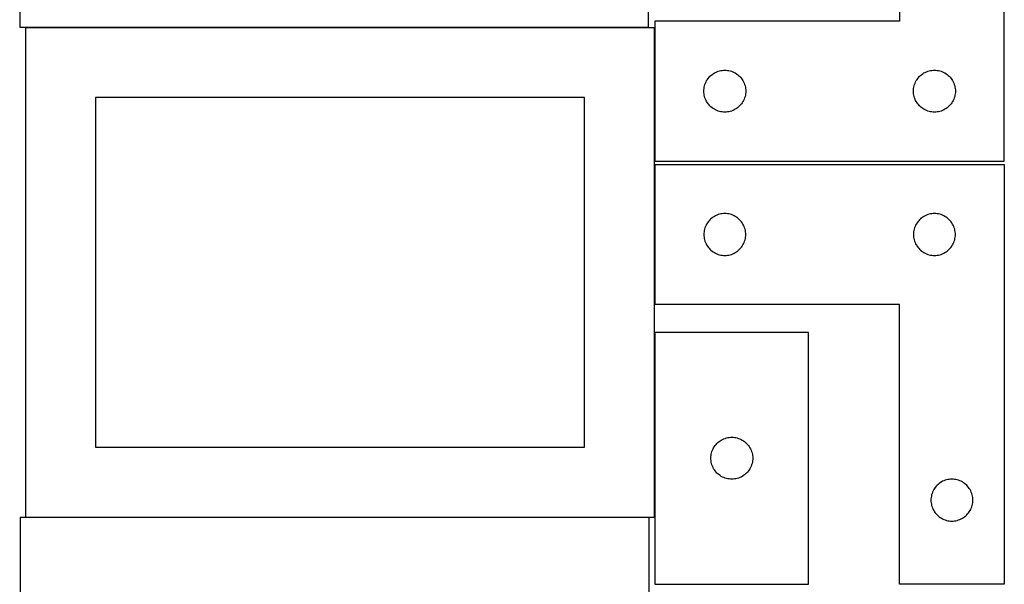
# Model space of a CAD drawing. Header units: millimetres. Extents: x 7 to 1243, y 7 to 2493.
# Tile 3 of 18: x 820 to 1243, y 188 to 430. Entities that reach past the tile are written whole.
import ezdxf

# ---------------------------------------------------------------- set-up
doc = ezdxf.new("R2010")
doc.units = ezdxf.units.MM
doc.layers.add('COMMON', color=5, linetype='CONTINUOUS', true_color=0x0000ff)
doc.layers.add('CUT', color=7, linetype='CONTINUOUS', true_color=0x000000)

msp = doc.modelspace()

# ---------------------------------------------------------------- linework, layer by layer
at = {"layer": 'COMMON'}
for p, q in [((1092.504737, 369.56293), (1092.504737, 426.777742)), ((1092.504731, 368.041939), (1092.504731, 308.041939)), ((1092.50473, 296.041934), (1092.50473, 216.777742)), ((822.40473, 216.677741), (1090.061613, 216.677741))]:
    msp.add_line(p, q, dxfattribs=at)
at = {"layer": 'CUT'}
for p, q in [((819.859922, 637.004152), (819.859922, 427.004152)), ((1089.859922, 427.004152), (1089.859922, 637.004152)), ((1197.604737, 549.56293), (1197.604737, 429.56293)), ((1242.604737, 369.56293), (1242.604737, 549.56293)), ((819.859922, 427.004152), (1089.859922, 427.004152)), ((1197.604737, 429.56293), (1092.604737, 429.56293)), ((1092.604737, 429.56293), (1092.604737, 369.56293)), ((1092.40473, 426.777742), (822.40473, 426.777742)), ((822.40473, 426.777742), (822.40473, 216.777742)), ((1092.40473, 216.777742), (1092.40473, 426.777742)), ((1115.838179, 405.497043), (1116.240776, 405.926891)), ((1116.240776, 405.926891), (1116.670625, 406.329489)), ((1116.670625, 406.329489), (1117.125884, 406.70311)), ((1117.125884, 406.70311), (1117.604605, 407.046157)), ((1117.604605, 407.046157), (1118.104737, 407.357159)), ((1118.104737, 407.357159), (1118.624139, 407.634785)), ((1118.624139, 407.634785), (1119.160586, 407.877846)), ((1119.160586, 407.877846), (1119.711782, 408.085302)), ((1119.711782, 408.085302), (1120.275366, 408.256263)), ((1120.275366, 408.256263), (1120.848924, 408.389998)), ((1120.848924, 408.389998), (1121.430001, 408.485934)), ((1121.430001, 408.485934), (1122.016109, 408.543661)), ((1122.016109, 408.543661), (1122.604737, 408.56293)), ((1122.604737, 408.56293), (1123.193365, 408.543661)), ((1123.193365, 408.543661), (1123.779473, 408.485934)), ((1123.779473, 408.485934), (1124.36055, 408.389998)), ((1124.36055, 408.389998), (1124.934108, 408.256263)), ((1124.934108, 408.256263), (1125.497692, 408.085302)), ((1125.497692, 408.085302), (1126.048888, 407.877846)), ((1126.048888, 407.877846), (1126.585335, 407.634785)), ((1126.585335, 407.634785), (1127.104737, 407.357159)), ((1127.104737, 407.357159), (1127.604869, 407.046157)), ((1127.604869, 407.046157), (1128.08359, 406.70311)), ((1128.08359, 406.70311), (1128.538849, 406.329489)), ((1128.538849, 406.329489), (1128.968698, 405.926891)), ((1128.968698, 405.926891), (1129.371295, 405.497043)), ((1205.838179, 405.497043), (1206.240776, 405.926891)), ((1206.240776, 405.926891), (1206.670625, 406.329489)), ((1206.670625, 406.329489), (1207.125884, 406.70311)), ((1207.125884, 406.70311), (1207.604605, 407.046157)), ((1207.604605, 407.046157), (1208.104737, 407.357159)), ((1208.104737, 407.357159), (1208.624139, 407.634785)), ((1208.624139, 407.634785), (1209.160586, 407.877846)), ((1209.160586, 407.877846), (1209.711782, 408.085302)), ((1209.711782, 408.085302), (1210.275366, 408.256263)), ((1210.275366, 408.256263), (1210.848924, 408.389998)), ((1210.848924, 408.389998), (1211.430001, 408.485934)), ((1211.430001, 408.485934), (1212.016109, 408.543661)), ((1212.016109, 408.543661), (1212.604737, 408.56293)), ((1212.604737, 408.56293), (1213.193365, 408.543661)), ((1213.193365, 408.543661), (1213.779473, 408.485934)), ((1213.779473, 408.485934), (1214.36055, 408.389998)), ((1214.36055, 408.389998), (1214.934108, 408.256263)), ((1214.934108, 408.256263), (1215.497692, 408.085302)), ((1215.497692, 408.085302), (1216.048888, 407.877846)), ((1216.048888, 407.877846), (1216.585335, 407.634785)), ((1216.585335, 407.634785), (1217.104737, 407.357159)), ((1217.104737, 407.357159), (1217.604869, 407.046157)), ((1217.604869, 407.046157), (1218.08359, 406.70311)), ((1218.08359, 406.70311), (1218.538849, 406.329489)), ((1218.538849, 406.329489), (1218.968698, 405.926891)), ((1218.968698, 405.926891), (1219.371295, 405.497043)), ((1113.777669, 401.318743), (1113.911405, 401.892302)), ((1113.911405, 401.892302), (1114.082366, 402.455886)), ((1114.082366, 402.455886), (1114.289821, 403.007081)), ((1114.289821, 403.007081), (1114.532882, 403.543529)), ((1114.532882, 403.543529), (1114.810508, 404.06293)), ((1114.810508, 404.06293), (1115.12151, 404.563063)), ((1115.12151, 404.563063), (1115.464557, 405.041783)), ((1115.464557, 405.041783), (1115.838179, 405.497043)), ((1129.371295, 405.497043), (1129.744917, 405.041783)), ((1129.744917, 405.041783), (1130.087963, 404.563063)), ((1130.087963, 404.563063), (1130.398966, 404.06293)), ((1130.398966, 404.06293), (1130.676592, 403.543529)), ((1130.676592, 403.543529), (1130.919653, 403.007081)), ((1130.919653, 403.007081), (1131.127108, 402.455886)), ((1131.127108, 402.455886), (1131.298069, 401.892302)), ((1131.298069, 401.892302), (1131.431804, 401.318743)), ((1203.777669, 401.318743), (1203.911405, 401.892302)), ((1203.911405, 401.892302), (1204.082366, 402.455886)), ((1204.082366, 402.455886), (1204.289821, 403.007081)), ((1204.289821, 403.007081), (1204.532882, 403.543529)), ((1204.532882, 403.543529), (1204.810508, 404.06293)), ((1204.810508, 404.06293), (1205.12151, 404.563063)), ((1205.12151, 404.563063), (1205.464557, 405.041783)), ((1205.464557, 405.041783), (1205.838179, 405.497043)), ((1219.371295, 405.497043), (1219.744917, 405.041783)), ((1219.744917, 405.041783), (1220.087963, 404.563063)), ((1220.087963, 404.563063), (1220.398966, 404.06293)), ((1220.398966, 404.06293), (1220.676592, 403.543529)), ((1220.676592, 403.543529), (1220.919653, 403.007081)), ((1220.919653, 403.007081), (1221.127108, 402.455886)), ((1221.127108, 402.455886), (1221.298069, 401.892302)), ((1221.298069, 401.892302), (1221.431804, 401.318743)), ((1113.604737, 399.56293), (1113.624007, 400.151559)), ((1113.624007, 398.974302), (1113.604737, 399.56293)), ((1113.624007, 400.151559), (1113.681733, 400.737666)), ((1113.681733, 398.388195), (1113.624007, 398.974302)), ((1113.681733, 400.737666), (1113.777669, 401.318743)), ((1113.777669, 397.807118), (1113.681733, 398.388195)), ((1113.911405, 397.233559), (1113.777669, 397.807118)), ((1131.431804, 397.807118), (1131.298069, 397.233559)), ((1131.431804, 401.318743), (1131.527741, 400.737666)), ((1131.527741, 398.388195), (1131.431804, 397.807118)), ((1131.527741, 400.737666), (1131.585467, 400.151559)), ((1131.585467, 398.974302), (1131.527741, 398.388195)), ((1131.585467, 400.151559), (1131.604737, 399.56293)), ((1131.604737, 399.56293), (1131.585467, 398.974302)), ((1203.604737, 399.56293), (1203.624007, 400.151559)), ((1203.624007, 398.974302), (1203.604737, 399.56293)), ((1203.624007, 400.151559), (1203.681733, 400.737666)), ((1203.681733, 398.388195), (1203.624007, 398.974302)), ((1203.681733, 400.737666), (1203.777669, 401.318743)), ((1203.777669, 397.807118), (1203.681733, 398.388195)), ((1203.911405, 397.233559), (1203.777669, 397.807118)), ((1221.431804, 397.807118), (1221.298069, 397.233559)), ((1221.431804, 401.318743), (1221.527741, 400.737666)), ((1221.527741, 398.388195), (1221.431804, 397.807118)), ((1221.527741, 400.737666), (1221.585467, 400.151559)), ((1221.585467, 398.974302), (1221.527741, 398.388195)), ((1221.585467, 400.151559), (1221.604737, 399.56293)), ((1221.604737, 399.56293), (1221.585467, 398.974302)), ((1062.40473, 396.777742), (852.40473, 396.777742)), ((852.40473, 396.777742), (852.40473, 246.777742)), ((1062.40473, 246.777742), (1062.40473, 396.777742)), ((1114.082366, 396.669975), (1113.911405, 397.233559)), ((1114.289821, 396.11878), (1114.082366, 396.669975)), ((1114.532882, 395.582332), (1114.289821, 396.11878)), ((1114.810508, 395.06293), (1114.532882, 395.582332)), ((1115.12151, 394.562798), (1114.810508, 395.06293)), ((1115.464557, 394.084078), (1115.12151, 394.562798)), ((1115.838179, 393.628818), (1115.464557, 394.084078)), ((1116.240776, 393.198969), (1115.838179, 393.628818)), ((1116.670625, 392.796372), (1116.240776, 393.198969)), ((1128.968698, 393.198969), (1128.538849, 392.796372)), ((1129.371295, 393.628818), (1128.968698, 393.198969)), ((1129.744917, 394.084078), (1129.371295, 393.628818)), ((1130.087963, 394.562798), (1129.744917, 394.084078)), ((1130.398966, 395.06293), (1130.087963, 394.562798)), ((1130.676592, 395.582332), (1130.398966, 395.06293)), ((1130.919653, 396.11878), (1130.676592, 395.582332)), ((1131.127108, 396.669975), (1130.919653, 396.11878)), ((1131.298069, 397.233559), (1131.127108, 396.669975)), ((1204.082366, 396.669975), (1203.911405, 397.233559)), ((1204.289821, 396.11878), (1204.082366, 396.669975)), ((1204.532882, 395.582332), (1204.289821, 396.11878)), ((1204.810508, 395.06293), (1204.532882, 395.582332)), ((1205.12151, 394.562798), (1204.810508, 395.06293)), ((1205.464557, 394.084078), (1205.12151, 394.562798)), ((1205.838179, 393.628818), (1205.464557, 394.084078)), ((1206.240776, 393.198969), (1205.838179, 393.628818)), ((1206.670625, 392.796372), (1206.240776, 393.198969)), ((1218.968698, 393.198969), (1218.538849, 392.796372)), ((1219.371295, 393.628818), (1218.968698, 393.198969)), ((1219.744917, 394.084078), (1219.371295, 393.628818)), ((1220.087963, 394.562798), (1219.744917, 394.084078)), ((1220.398966, 395.06293), (1220.087963, 394.562798)), ((1220.676592, 395.582332), (1220.398966, 395.06293)), ((1220.919653, 396.11878), (1220.676592, 395.582332)), ((1221.127108, 396.669975), (1220.919653, 396.11878)), ((1221.298069, 397.233559), (1221.127108, 396.669975)), ((1117.125884, 392.42275), (1116.670625, 392.796372)), ((1117.604605, 392.079704), (1117.125884, 392.42275)), ((1118.104737, 391.768702), (1117.604605, 392.079704)), ((1118.624139, 391.491076), (1118.104737, 391.768702)), ((1119.160586, 391.248015), (1118.624139, 391.491076)), ((1119.711782, 391.040559), (1119.160586, 391.248015)), ((1120.275366, 390.869598), (1119.711782, 391.040559)), ((1120.848924, 390.735863), (1120.275366, 390.869598)), ((1121.430001, 390.639927), (1120.848924, 390.735863)), ((1122.016109, 390.5822), (1121.430001, 390.639927)), ((1122.604737, 390.56293), (1122.016109, 390.5822)), ((1123.193365, 390.5822), (1122.604737, 390.56293)), ((1123.779473, 390.639927), (1123.193365, 390.5822)), ((1124.36055, 390.735863), (1123.779473, 390.639927)), ((1124.934108, 390.869598), (1124.36055, 390.735863)), ((1125.497692, 391.040559), (1124.934108, 390.869598)), ((1126.048888, 391.248015), (1125.497692, 391.040559)), ((1126.585335, 391.491076), (1126.048888, 391.248015)), ((1127.104737, 391.768702), (1126.585335, 391.491076)), ((1127.604869, 392.079704), (1127.104737, 391.768702)), ((1128.08359, 392.42275), (1127.604869, 392.079704)), ((1128.538849, 392.796372), (1128.08359, 392.42275)), ((1207.125884, 392.42275), (1206.670625, 392.796372)), ((1207.604605, 392.079704), (1207.125884, 392.42275)), ((1208.104737, 391.768702), (1207.604605, 392.079704)), ((1208.624139, 391.491076), (1208.104737, 391.768702)), ((1209.160586, 391.248015), (1208.624139, 391.491076)), ((1209.711782, 391.040559), (1209.160586, 391.248015)), ((1210.275366, 390.869598), (1209.711782, 391.040559)), ((1210.848924, 390.735863), (1210.275366, 390.869598)), ((1211.430001, 390.639927), (1210.848924, 390.735863)), ((1212.016109, 390.5822), (1211.430001, 390.639927)), ((1212.604737, 390.56293), (1212.016109, 390.5822)), ((1213.193365, 390.5822), (1212.604737, 390.56293)), ((1213.779473, 390.639927), (1213.193365, 390.5822)), ((1214.36055, 390.735863), (1213.779473, 390.639927)), ((1214.934108, 390.869598), (1214.36055, 390.735863)), ((1215.497692, 391.040559), (1214.934108, 390.869598)), ((1216.048888, 391.248015), (1215.497692, 391.040559)), ((1216.585335, 391.491076), (1216.048888, 391.248015)), ((1217.104737, 391.768702), (1216.585335, 391.491076)), ((1217.604869, 392.079704), (1217.104737, 391.768702)), ((1218.08359, 392.42275), (1217.604869, 392.079704)), ((1218.538849, 392.796372), (1218.08359, 392.42275)), ((1092.604731, 308.041939), (1092.604731, 368.041939)), ((1092.604731, 368.041939), (1242.604731, 368.041939)), ((1092.604737, 369.56293), (1242.604737, 369.56293)), ((1242.604731, 368.041939), (1242.604731, 188.041939)), ((1120.27536, 346.735272), (1119.711776, 346.56431)), ((1120.848918, 346.869007), (1120.27536, 346.735272)), ((1121.429996, 346.964943), (1120.848918, 346.869007)), ((1122.016103, 347.022669), (1121.429996, 346.964943)), ((1122.604731, 347.041939), (1122.016103, 347.022669)), ((1123.19336, 347.022669), (1122.604731, 347.041939)), ((1123.779467, 346.964943), (1123.19336, 347.022669)), ((1124.360544, 346.869007), (1123.779467, 346.964943)), ((1124.934103, 346.735272), (1124.360544, 346.869007)), ((1125.497687, 346.56431), (1124.934103, 346.735272)), ((1210.27536, 346.735272), (1209.711776, 346.56431)), ((1210.848918, 346.869007), (1210.27536, 346.735272)), ((1211.429996, 346.964943), (1210.848918, 346.869007)), ((1212.016103, 347.022669), (1211.429996, 346.964943)), ((1212.604731, 347.041939), (1212.016103, 347.022669)), ((1213.19336, 347.022669), (1212.604731, 347.041939)), ((1213.779467, 346.964943), (1213.19336, 347.022669)), ((1214.360544, 346.869007), (1213.779467, 346.964943)), ((1214.934103, 346.735272), (1214.360544, 346.869007)), ((1215.497687, 346.56431), (1214.934103, 346.735272)), ((1114.810503, 342.541939), (1114.532877, 342.022537)), ((1115.121505, 343.042071), (1114.810503, 342.541939)), ((1115.464551, 343.520792), (1115.121505, 343.042071)), ((1115.838173, 343.976052), (1115.464551, 343.520792)), ((1116.24077, 344.4059), (1115.838173, 343.976052)), ((1116.670619, 344.808497), (1116.24077, 344.4059)), ((1117.125879, 345.182119), (1116.670619, 344.808497)), ((1117.604599, 345.525166), (1117.125879, 345.182119)), ((1118.104731, 345.836168), (1117.604599, 345.525166)), ((1118.624133, 346.113794), (1118.104731, 345.836168)), ((1119.16058, 346.356855), (1118.624133, 346.113794)), ((1119.711776, 346.56431), (1119.16058, 346.356855)), ((1126.048882, 346.356855), (1125.497687, 346.56431)), ((1126.58533, 346.113794), (1126.048882, 346.356855)), ((1127.104731, 345.836168), (1126.58533, 346.113794)), ((1127.604863, 345.525166), (1127.104731, 345.836168)), ((1128.083584, 345.182119), (1127.604863, 345.525166)), ((1128.538844, 344.808497), (1128.083584, 345.182119)), ((1128.968692, 344.4059), (1128.538844, 344.808497)), ((1129.37129, 343.976052), (1128.968692, 344.4059)), ((1129.744911, 343.520792), (1129.37129, 343.976052)), ((1130.087958, 343.042071), (1129.744911, 343.520792)), ((1130.39896, 342.541939), (1130.087958, 343.042071)), ((1130.676586, 342.022537), (1130.39896, 342.541939)), ((1204.810503, 342.541939), (1204.532877, 342.022537)), ((1205.121505, 343.042071), (1204.810503, 342.541939)), ((1205.464551, 343.520792), (1205.121505, 343.042071)), ((1205.838173, 343.976052), (1205.464551, 343.520792)), ((1206.24077, 344.4059), (1205.838173, 343.976052)), ((1206.670619, 344.808497), (1206.24077, 344.4059)), ((1207.125879, 345.182119), (1206.670619, 344.808497)), ((1207.604599, 345.525166), (1207.125879, 345.182119)), ((1208.104731, 345.836168), (1207.604599, 345.525166)), ((1208.624133, 346.113794), (1208.104731, 345.836168)), ((1209.16058, 346.356855), (1208.624133, 346.113794)), ((1209.711776, 346.56431), (1209.16058, 346.356855)), ((1216.048882, 346.356855), (1215.497687, 346.56431)), ((1216.58533, 346.113794), (1216.048882, 346.356855)), ((1217.104731, 345.836168), (1216.58533, 346.113794)), ((1217.604863, 345.525166), (1217.104731, 345.836168)), ((1218.083584, 345.182119), (1217.604863, 345.525166)), ((1218.538844, 344.808497), (1218.083584, 345.182119)), ((1218.968692, 344.4059), (1218.538844, 344.808497)), ((1219.37129, 343.976052), (1218.968692, 344.4059)), ((1219.744911, 343.520792), (1219.37129, 343.976052)), ((1220.087958, 343.042071), (1219.744911, 343.520792)), ((1220.39896, 342.541939), (1220.087958, 343.042071)), ((1220.676586, 342.022537), (1220.39896, 342.541939)), ((1113.624001, 338.630567), (1113.604731, 338.041939)), ((1113.681728, 339.216675), (1113.624001, 338.630567)), ((1113.777664, 339.797752), (1113.681728, 339.216675)), ((1113.911399, 340.371311), (1113.777664, 339.797752)), ((1114.08236, 340.934894), (1113.911399, 340.371311)), ((1114.289816, 341.48609), (1114.08236, 340.934894)), ((1114.532877, 342.022537), (1114.289816, 341.48609)), ((1130.919647, 341.48609), (1130.676586, 342.022537)), ((1131.127103, 340.934894), (1130.919647, 341.48609)), ((1131.298064, 340.371311), (1131.127103, 340.934894)), ((1131.431799, 339.797752), (1131.298064, 340.371311)), ((1131.527735, 339.216675), (1131.431799, 339.797752)), ((1131.585462, 338.630567), (1131.527735, 339.216675)), ((1131.604731, 338.041939), (1131.585462, 338.630567)), ((1203.624001, 338.630567), (1203.604731, 338.041939)), ((1203.681728, 339.216675), (1203.624001, 338.630567)), ((1203.777664, 339.797752), (1203.681728, 339.216675)), ((1203.911399, 340.371311), (1203.777664, 339.797752)), ((1204.08236, 340.934894), (1203.911399, 340.371311)), ((1204.289816, 341.48609), (1204.08236, 340.934894)), ((1204.532877, 342.022537), (1204.289816, 341.48609)), ((1220.919647, 341.48609), (1220.676586, 342.022537)), ((1221.127103, 340.934894), (1220.919647, 341.48609)), ((1221.298064, 340.371311), (1221.127103, 340.934894)), ((1221.431799, 339.797752), (1221.298064, 340.371311)), ((1221.527735, 339.216675), (1221.431799, 339.797752)), ((1221.585462, 338.630567), (1221.527735, 339.216675)), ((1221.604731, 338.041939), (1221.585462, 338.630567)), ((1113.604731, 338.041939), (1113.624001, 337.453311)), ((1113.624001, 337.453311), (1113.681728, 336.867203)), ((1113.681728, 336.867203), (1113.777664, 336.286126)), ((1113.777664, 336.286126), (1113.911399, 335.712568)), ((1113.911399, 335.712568), (1114.08236, 335.148984)), ((1114.08236, 335.148984), (1114.289816, 334.597788)), ((1114.289816, 334.597788), (1114.532877, 334.061341)), ((1114.532877, 334.061341), (1114.810503, 333.541939)), ((1130.39896, 333.541939), (1130.676586, 334.061341)), ((1130.676586, 334.061341), (1130.919647, 334.597788)), ((1130.919647, 334.597788), (1131.127103, 335.148984)), ((1131.127103, 335.148984), (1131.298064, 335.712568)), ((1131.298064, 335.712568), (1131.431799, 336.286126)), ((1131.431799, 336.286126), (1131.527735, 336.867203)), ((1131.527735, 336.867203), (1131.585462, 337.453311)), ((1131.585462, 337.453311), (1131.604731, 338.041939)), ((1203.604731, 338.041939), (1203.624001, 337.453311)), ((1203.624001, 337.453311), (1203.681728, 336.867203)), ((1203.681728, 336.867203), (1203.777664, 336.286126)), ((1203.777664, 336.286126), (1203.911399, 335.712568)), ((1203.911399, 335.712568), (1204.08236, 335.148984)), ((1204.08236, 335.148984), (1204.289816, 334.597788)), ((1204.289816, 334.597788), (1204.532877, 334.061341)), ((1204.532877, 334.061341), (1204.810503, 333.541939)), ((1220.39896, 333.541939), (1220.676586, 334.061341)), ((1220.676586, 334.061341), (1220.919647, 334.597788)), ((1220.919647, 334.597788), (1221.127103, 335.148984)), ((1221.127103, 335.148984), (1221.298064, 335.712568)), ((1221.298064, 335.712568), (1221.431799, 336.286126)), ((1221.431799, 336.286126), (1221.527735, 336.867203)), ((1221.527735, 336.867203), (1221.585462, 337.453311)), ((1221.585462, 337.453311), (1221.604731, 338.041939)), ((1114.810503, 333.541939), (1115.121505, 333.041807)), ((1115.121505, 333.041807), (1115.464551, 332.563086)), ((1115.464551, 332.563086), (1115.838173, 332.107827)), ((1115.838173, 332.107827), (1116.24077, 331.677978)), ((1116.24077, 331.677978), (1116.670619, 331.275381)), ((1116.670619, 331.275381), (1117.125879, 330.901759)), ((1117.125879, 330.901759), (1117.604599, 330.558713)), ((1117.604599, 330.558713), (1118.104731, 330.247711)), ((1118.104731, 330.247711), (1118.624133, 329.970084)), ((1118.624133, 329.970084), (1119.16058, 329.727023)), ((1126.048882, 329.727023), (1126.58533, 329.970084)), ((1126.58533, 329.970084), (1127.104731, 330.247711)), ((1127.104731, 330.247711), (1127.604863, 330.558713)), ((1127.604863, 330.558713), (1128.083584, 330.901759)), ((1128.083584, 330.901759), (1128.538844, 331.275381)), ((1128.538844, 331.275381), (1128.968692, 331.677978)), ((1128.968692, 331.677978), (1129.37129, 332.107827)), ((1129.37129, 332.107827), (1129.744911, 332.563086)), ((1129.744911, 332.563086), (1130.087958, 333.041807)), ((1130.087958, 333.041807), (1130.39896, 333.541939)), ((1204.810503, 333.541939), (1205.121505, 333.041807)), ((1205.121505, 333.041807), (1205.464551, 332.563086)), ((1205.464551, 332.563086), (1205.838173, 332.107827)), ((1205.838173, 332.107827), (1206.24077, 331.677978)), ((1206.24077, 331.677978), (1206.670619, 331.275381)), ((1206.670619, 331.275381), (1207.125879, 330.901759)), ((1207.125879, 330.901759), (1207.604599, 330.558713)), ((1207.604599, 330.558713), (1208.104731, 330.247711)), ((1208.104731, 330.247711), (1208.624133, 329.970084)), ((1208.624133, 329.970084), (1209.16058, 329.727023)), ((1216.048882, 329.727023), (1216.58533, 329.970084)), ((1216.58533, 329.970084), (1217.104731, 330.247711)), ((1217.104731, 330.247711), (1217.604863, 330.558713)), ((1217.604863, 330.558713), (1218.083584, 330.901759)), ((1218.083584, 330.901759), (1218.538844, 331.275381)), ((1218.538844, 331.275381), (1218.968692, 331.677978)), ((1218.968692, 331.677978), (1219.37129, 332.107827)), ((1219.37129, 332.107827), (1219.744911, 332.563086)), ((1219.744911, 332.563086), (1220.087958, 333.041807)), ((1220.087958, 333.041807), (1220.39896, 333.541939)), ((1119.16058, 329.727023), (1119.711776, 329.519568)), ((1119.711776, 329.519568), (1120.27536, 329.348607)), ((1120.27536, 329.348607), (1120.848918, 329.214872)), ((1120.848918, 329.214872), (1121.429996, 329.118935)), ((1121.429996, 329.118935), (1122.016103, 329.061209)), ((1122.016103, 329.061209), (1122.604731, 329.041939)), ((1122.604731, 329.041939), (1123.19336, 329.061209)), ((1123.19336, 329.061209), (1123.779467, 329.118935)), ((1123.779467, 329.118935), (1124.360544, 329.214872)), ((1124.360544, 329.214872), (1124.934103, 329.348607)), ((1124.934103, 329.348607), (1125.497687, 329.519568)), ((1125.497687, 329.519568), (1126.048882, 329.727023)), ((1209.16058, 329.727023), (1209.711776, 329.519568)), ((1209.711776, 329.519568), (1210.27536, 329.348607)), ((1210.27536, 329.348607), (1210.848918, 329.214872)), ((1210.848918, 329.214872), (1211.429996, 329.118935)), ((1211.429996, 329.118935), (1212.016103, 329.061209)), ((1212.016103, 329.061209), (1212.604731, 329.041939)), ((1212.604731, 329.041939), (1213.19336, 329.061209)), ((1213.19336, 329.061209), (1213.779467, 329.118935)), ((1213.779467, 329.118935), (1214.360544, 329.214872)), ((1214.360544, 329.214872), (1214.934103, 329.348607)), ((1214.934103, 329.348607), (1215.497687, 329.519568)), ((1215.497687, 329.519568), (1216.048882, 329.727023)), ((1197.604731, 308.041939), (1092.604731, 308.041939)), ((1197.604731, 188.041939), (1197.604731, 308.041939)), ((1158.604733, 296.041934), (1092.604733, 296.041934)), ((1092.604733, 296.041934), (1092.604733, 188.041934)), ((1158.604733, 188.041934), (1158.604733, 296.041934)), ((1120.12588, 249.182114), (1120.604601, 249.525161)), ((1120.604601, 249.525161), (1121.104733, 249.836163)), ((1121.104733, 249.836163), (1121.624135, 250.113789)), ((1121.624135, 250.113789), (1122.160582, 250.35685)), ((1122.160582, 250.35685), (1122.711778, 250.564305)), ((1122.711778, 250.564305), (1123.275362, 250.735267)), ((1123.275362, 250.735267), (1123.84892, 250.869002)), ((1123.84892, 250.869002), (1124.429997, 250.964938)), ((1124.429997, 250.964938), (1125.016105, 251.022665)), ((1125.016105, 251.022665), (1125.604733, 251.041934)), ((1125.604733, 251.041934), (1126.193361, 251.022665)), ((1126.193361, 251.022665), (1126.779469, 250.964938)), ((1126.779469, 250.964938), (1127.360546, 250.869002)), ((1127.360546, 250.869002), (1127.934105, 250.735267)), ((1127.934105, 250.735267), (1128.497688, 250.564305)), ((1128.497688, 250.564305), (1129.048884, 250.35685)), ((1129.048884, 250.35685), (1129.585331, 250.113789)), ((1129.585331, 250.113789), (1130.104733, 249.836163)), ((1130.104733, 249.836163), (1130.604865, 249.525161)), ((1130.604865, 249.525161), (1131.083586, 249.182114)), ((852.40473, 246.777742), (1062.40473, 246.777742)), ((1117.082362, 244.93489), (1117.289817, 245.486085)), ((1117.289817, 245.486085), (1117.532878, 246.022533)), ((1117.532878, 246.022533), (1117.810505, 246.541934)), ((1117.810505, 246.541934), (1118.121507, 247.042066)), ((1118.121507, 247.042066), (1118.464553, 247.520787)), ((1118.464553, 247.520787), (1118.838175, 247.976047)), ((1118.838175, 247.976047), (1119.240772, 248.405895)), ((1119.240772, 248.405895), (1119.670621, 248.808493)), ((1119.670621, 248.808493), (1120.12588, 249.182114)), ((1131.083586, 249.182114), (1131.538845, 248.808493)), ((1131.538845, 248.808493), (1131.968694, 248.405895)), ((1131.968694, 248.405895), (1132.371291, 247.976047)), ((1132.371291, 247.976047), (1132.744913, 247.520787)), ((1132.744913, 247.520787), (1133.08796, 247.042066)), ((1133.08796, 247.042066), (1133.398962, 246.541934)), ((1133.398962, 246.541934), (1133.676588, 246.022533)), ((1133.676588, 246.022533), (1133.919649, 245.486085)), ((1133.919649, 245.486085), (1134.127104, 244.93489)), ((1116.604733, 242.041934), (1116.624003, 242.630562)), ((1116.624003, 241.453306), (1116.604733, 242.041934)), ((1116.624003, 242.630562), (1116.681729, 243.21667)), ((1116.681729, 240.867199), (1116.624003, 241.453306)), ((1116.681729, 243.21667), (1116.777666, 243.797747)), ((1116.777666, 243.797747), (1116.911401, 244.371306)), ((1116.911401, 244.371306), (1117.082362, 244.93489)), ((1134.127104, 244.93489), (1134.298066, 244.371306)), ((1134.298066, 244.371306), (1134.431801, 243.797747)), ((1134.431801, 243.797747), (1134.527737, 243.21667)), ((1134.527737, 243.21667), (1134.585463, 242.630562)), ((1134.585463, 241.453306), (1134.527737, 240.867199)), ((1134.585463, 242.630562), (1134.604733, 242.041934)), ((1134.604733, 242.041934), (1134.585463, 241.453306)), ((1116.777666, 240.286121), (1116.681729, 240.867199)), ((1116.911401, 239.712563), (1116.777666, 240.286121)), ((1117.082362, 239.148979), (1116.911401, 239.712563)), ((1117.289817, 238.597783), (1117.082362, 239.148979)), ((1117.532878, 238.061336), (1117.289817, 238.597783)), ((1117.810505, 237.541934), (1117.532878, 238.061336)), ((1118.121507, 237.041802), (1117.810505, 237.541934)), ((1118.464553, 236.563081), (1118.121507, 237.041802)), ((1133.08796, 237.041802), (1132.744913, 236.563081)), ((1133.398962, 237.541934), (1133.08796, 237.041802)), ((1133.676588, 238.061336), (1133.398962, 237.541934)), ((1133.919649, 238.597783), (1133.676588, 238.061336)), ((1134.127104, 239.148979), (1133.919649, 238.597783)), ((1134.298066, 239.712563), (1134.127104, 239.148979)), ((1134.431801, 240.286121), (1134.298066, 239.712563)), ((1134.527737, 240.867199), (1134.431801, 240.286121)), ((1118.838175, 236.107822), (1118.464553, 236.563081)), ((1119.240772, 235.677973), (1118.838175, 236.107822)), ((1119.670621, 235.275376), (1119.240772, 235.677973)), ((1120.12588, 234.901754), (1119.670621, 235.275376)), ((1120.604601, 234.558708), (1120.12588, 234.901754)), ((1121.104733, 234.247706), (1120.604601, 234.558708)), ((1121.624135, 233.97008), (1121.104733, 234.247706)), ((1122.160582, 233.727019), (1121.624135, 233.97008)), ((1122.711778, 233.519563), (1122.160582, 233.727019)), ((1123.275362, 233.348602), (1122.711778, 233.519563)), ((1123.84892, 233.214867), (1123.275362, 233.348602)), ((1124.429997, 233.118931), (1123.84892, 233.214867)), ((1125.016105, 233.061204), (1124.429997, 233.118931)), ((1125.604733, 233.041934), (1125.016105, 233.061204)), ((1126.193361, 233.061204), (1125.604733, 233.041934)), ((1126.779469, 233.118931), (1126.193361, 233.061204)), ((1127.360546, 233.214867), (1126.779469, 233.118931)), ((1127.934105, 233.348602), (1127.360546, 233.214867)), ((1128.497688, 233.519563), (1127.934105, 233.348602)), ((1129.048884, 233.727019), (1128.497688, 233.519563)), ((1129.585331, 233.97008), (1129.048884, 233.727019)), ((1130.104733, 234.247706), (1129.585331, 233.97008)), ((1130.604865, 234.558708), (1130.104733, 234.247706)), ((1131.083586, 234.901754), (1130.604865, 234.558708)), ((1131.538845, 235.275376), (1131.083586, 234.901754)), ((1131.968694, 235.677973), (1131.538845, 235.275376)), ((1132.371291, 236.107822), (1131.968694, 235.677973)), ((1132.744913, 236.563081), (1132.371291, 236.107822)), ((1217.211776, 232.56431), (1216.66058, 232.356855)), ((1217.77536, 232.735272), (1217.211776, 232.56431)), ((1218.348918, 232.869007), (1217.77536, 232.735272)), ((1218.929996, 232.964943), (1218.348918, 232.869007)), ((1219.516103, 233.022669), (1218.929996, 232.964943)), ((1220.104731, 233.041939), (1219.516103, 233.022669)), ((1220.69336, 233.022669), (1220.104731, 233.041939)), ((1221.279467, 232.964943), (1220.69336, 233.022669)), ((1221.860544, 232.869007), (1221.279467, 232.964943)), ((1222.434103, 232.735272), (1221.860544, 232.869007)), ((1222.997687, 232.56431), (1222.434103, 232.735272)), ((1223.548882, 232.356855), (1222.997687, 232.56431)), ((1212.310503, 228.541939), (1212.032877, 228.022537)), ((1212.621505, 229.042071), (1212.310503, 228.541939)), ((1212.964551, 229.520792), (1212.621505, 229.042071)), ((1213.338173, 229.976052), (1212.964551, 229.520792)), ((1213.74077, 230.4059), (1213.338173, 229.976052)), ((1214.170619, 230.808497), (1213.74077, 230.4059)), ((1214.625879, 231.182119), (1214.170619, 230.808497)), ((1215.104599, 231.525166), (1214.625879, 231.182119)), ((1215.604731, 231.836168), (1215.104599, 231.525166)), ((1216.124133, 232.113794), (1215.604731, 231.836168)), ((1216.66058, 232.356855), (1216.124133, 232.113794)), ((1224.08533, 232.113794), (1223.548882, 232.356855)), ((1224.604731, 231.836168), (1224.08533, 232.113794)), ((1225.104863, 231.525166), (1224.604731, 231.836168)), ((1225.583584, 231.182119), (1225.104863, 231.525166)), ((1226.038844, 230.808497), (1225.583584, 231.182119)), ((1226.468692, 230.4059), (1226.038844, 230.808497)), ((1226.87129, 229.976052), (1226.468692, 230.4059)), ((1227.244911, 229.520792), (1226.87129, 229.976052)), ((1227.587958, 229.042071), (1227.244911, 229.520792)), ((1227.89896, 228.541939), (1227.587958, 229.042071)), ((1228.176586, 228.022537), (1227.89896, 228.541939)), ((1211.124001, 224.630567), (1211.104731, 224.041939)), ((1211.181728, 225.216675), (1211.124001, 224.630567)), ((1211.277664, 225.797752), (1211.181728, 225.216675)), ((1211.411399, 226.371311), (1211.277664, 225.797752)), ((1211.58236, 226.934894), (1211.411399, 226.371311)), ((1211.789816, 227.48609), (1211.58236, 226.934894)), ((1212.032877, 228.022537), (1211.789816, 227.48609)), ((1228.419647, 227.48609), (1228.176586, 228.022537)), ((1228.627103, 226.934894), (1228.419647, 227.48609)), ((1228.798064, 226.371311), (1228.627103, 226.934894)), ((1228.931799, 225.797752), (1228.798064, 226.371311)), ((1229.027735, 225.216675), (1228.931799, 225.797752)), ((1229.085462, 224.630567), (1229.027735, 225.216675)), ((1229.104731, 224.041939), (1229.085462, 224.630567)), ((1211.104731, 224.041939), (1211.124001, 223.453311)), ((1211.124001, 223.453311), (1211.181728, 222.867203)), ((1211.181728, 222.867203), (1211.277664, 222.286126)), ((1211.277664, 222.286126), (1211.411399, 221.712568)), ((1211.411399, 221.712568), (1211.58236, 221.148984)), ((1211.58236, 221.148984), (1211.789816, 220.597788)), ((1211.789816, 220.597788), (1212.032877, 220.061341)), ((1212.032877, 220.061341), (1212.310503, 219.541939)), ((1227.89896, 219.541939), (1228.176586, 220.061341)), ((1228.176586, 220.061341), (1228.419647, 220.597788)), ((1228.419647, 220.597788), (1228.627103, 221.148984)), ((1228.627103, 221.148984), (1228.798064, 221.712568)), ((1228.798064, 221.712568), (1228.931799, 222.286126)), ((1228.931799, 222.286126), (1229.027735, 222.867203)), ((1229.027735, 222.867203), (1229.085462, 223.453311)), ((1229.085462, 223.453311), (1229.104731, 224.041939)), ((1090.061613, 216.577741), (820.061613, 216.577741)), ((820.061613, 216.577741), (820.061613, 6.577741)), ((822.40473, 216.777742), (1092.40473, 216.777742)), ((1090.061613, 6.577741), (1090.061613, 216.577741)), ((1212.310503, 219.541939), (1212.621505, 219.041807)), ((1212.621505, 219.041807), (1212.964551, 218.563086)), ((1212.964551, 218.563086), (1213.338173, 218.107827)), ((1213.338173, 218.107827), (1213.74077, 217.677978)), ((1213.74077, 217.677978), (1214.170619, 217.275381)), ((1214.170619, 217.275381), (1214.625879, 216.901759)), ((1214.625879, 216.901759), (1215.104599, 216.558713)), ((1215.104599, 216.558713), (1215.604731, 216.247711)), ((1215.604731, 216.247711), (1216.124133, 215.970084)), ((1216.124133, 215.970084), (1216.66058, 215.727023)), ((1216.66058, 215.727023), (1217.211776, 215.519568)), ((1222.997687, 215.519568), (1223.548882, 215.727023)), ((1223.548882, 215.727023), (1224.08533, 215.970084)), ((1224.08533, 215.970084), (1224.604731, 216.247711)), ((1224.604731, 216.247711), (1225.104863, 216.558713)), ((1225.104863, 216.558713), (1225.583584, 216.901759)), ((1225.583584, 216.901759), (1226.038844, 217.275381)), ((1226.038844, 217.275381), (1226.468692, 217.677978)), ((1226.468692, 217.677978), (1226.87129, 218.107827)), ((1226.87129, 218.107827), (1227.244911, 218.563086)), ((1227.244911, 218.563086), (1227.587958, 219.041807)), ((1227.587958, 219.041807), (1227.89896, 219.541939)), ((1217.211776, 215.519568), (1217.77536, 215.348607)), ((1217.77536, 215.348607), (1218.348918, 215.214872)), ((1218.348918, 215.214872), (1218.929996, 215.118935)), ((1218.929996, 215.118935), (1219.516103, 215.061209)), ((1219.516103, 215.061209), (1220.104731, 215.041939)), ((1220.104731, 215.041939), (1220.69336, 215.061209)), ((1220.69336, 215.061209), (1221.279467, 215.118935)), ((1221.279467, 215.118935), (1221.860544, 215.214872)), ((1221.860544, 215.214872), (1222.434103, 215.348607)), ((1222.434103, 215.348607), (1222.997687, 215.519568)), ((1092.604733, 188.041934), (1158.604733, 188.041934)), ((1242.604731, 188.041939), (1197.604731, 188.041939))]:
    msp.add_line(p, q, dxfattribs=at)

doc.saveas('drawing.dxf')
